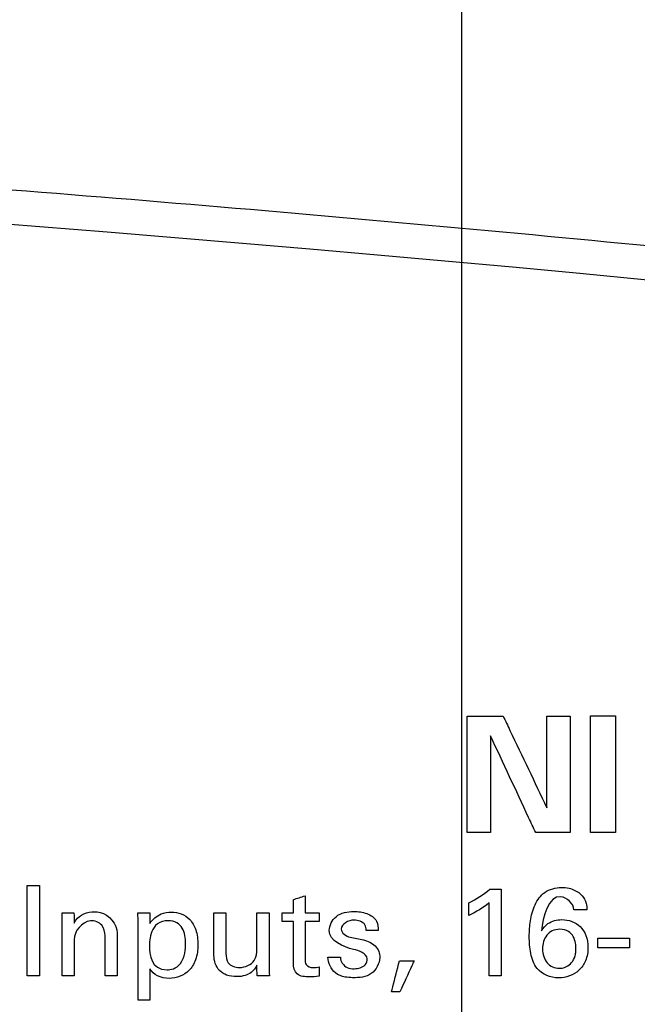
# Model space of a CAD drawing. Header units: inches. Extents: x 0 to 34, y 0 to 22.
# Tile 76 of 98: x 14.286 to 14.764, y 18.101 to 18.864. Entities that reach past the tile are written whole.
import ezdxf

# ---------------------------------------------------------------- set-up
doc = ezdxf.new("R2010")
doc.units = ezdxf.units.IN
doc.header["$LTSCALE"] = 1.87
doc.header["$MEASUREMENT"] = 0
doc.layers.get('0').update_dxf_attribs({"linetype": 'CONTINUOUS'})
doc.layers.add('DATUMCURVES', color=7, linetype='CONTINUOUS')
doc.layers.add('DIMENSIONS', color=7, linetype='CONTINUOUS')
doc.styles.get("Standard").update_dxf_attribs({"font": 'txt', "width": 0.8})
doc.dimstyles.new('DIMSTYLE_1', dxfattribs={"dimtxt": 0.125, "dimasz": 0.18, "dimexe": 0.18, "dimexo": 0.0625, "dimgap": 0.09, "dimtad": 0, "dimtih": 1, "dimtoh": 1, "dimdec": 3, "dimzin": 4, "dimdsep": 46, "dimtxsty": 'STANDARD', "dimblk": '_FILLED', "dimblk1": '_FILLED', "dimblk2": '_FILLED', "dimcen": 0.09, "dimadec": 0, "dimazin": 0, "dimtp": 0.001, "dimtm": 0.001, "dimtfac": 1, "dimtdec": 3, "dimtofl": 0, "dimtmove": 0, "dimatfit": 3, "dimldrblk": '_FILLED', "dimfxl": 1, "dimtolj": 1, "dimtzin": 4, "dimarcsym": 0})

# ---------------------------------------------------------------- blocks, each defined once
blk = doc.blocks.new('_FILLED')
at = {"color": 0, "linetype": 'BYBLOCK'}
blk.add_solid([(0, 0), (-1, 0.1736), (-1, -0.1736)], dxfattribs=at)
blk = doc.blocks.new('*D4')
at = {"layer": 'DIMENSIONS', "color": 2, "linetype": 'CONTINUOUS'}
for p, q in [((13.74148, 17.31633), (13.74148, 20.94833)), ((14.62817, 17.31633), (14.62817, 20.94833)), ((13.74148, 20.82333), (13.38148, 20.82333)), ((14.62817, 20.82333), (14.99832, 20.82333))]:
    blk.add_line(p, q, dxfattribs=at)
at = {"layer": 'DIMENSIONS', "color": 2, "linetype": 'CONTINUOUS', "xscale": 0.18, "yscale": 0.18, "zscale": 0.18}
blk.add_blockref('_FILLED', (13.74148, 20.82333), dxfattribs=at)
at = {"layer": 'DIMENSIONS', "color": 2, "linetype": 'CONTINUOUS', "xscale": 0.18, "yscale": 0.18, "zscale": 0.18, "rotation": 180}
blk.add_blockref('_FILLED', (14.62817, 20.82333), dxfattribs=at)
at = {"layer": 'DIMENSIONS', "color": 2, "linetype": 'CONTINUOUS', "width": 0.8}
for s, p in [('[', (15.58582, 20.76083)), (']', (16.18582, 20.76083)), ('.887', (15.06082, 20.76083)), ('22.52', (15.68582, 20.76083))]:
    blk.add_text(s, height=0.125, dxfattribs=at).set_placement(p)

msp = doc.modelspace()

# ---------------------------------------------------------------- linework, layer by layer
at = {"color": 7, "linetype": 'CONTINUOUS'}
msp.add_arc((12.20317, -7.96418), 26.75, 82.800267, 97.199733, dxfattribs=at)
msp.add_open_spline([(8.8687, 18.60317), (8.9892, 18.61844), (9.23138, 18.64743), (9.5965, 18.68604), (9.96455, 18.71981), (10.33504, 18.74859), (10.7075, 18.77226), (11.08147, 18.79074), (11.45655, 18.80396), (11.83236, 18.81189), (12.20852, 18.81448), (12.58467, 18.81173), (12.96046, 18.80366), (13.33552, 18.79029), (13.70946, 18.77166), (14.08186, 18.74784), (14.45229, 18.71892), (14.82036, 18.685), (15.18196, 18.64661), (15.42067, 18.61799), (15.53763, 18.60317)], degree=3, knots=[0, 0, 0, 0, 0.054496, 0.109427, 0.164722, 0.220316, 0.276147, 0.332159, 0.388303, 0.444531, 0.5008, 0.557069, 0.613296, 0.669436, 0.725444, 0.781269, 0.836855, 0.892141, 0.947101, 1, 1, 1, 1], dxfattribs=at)
at = {"layer": 'DATUMCURVES', "color": 40, "linetype": 'CONTINUOUS'}
for points, knots in [([(14.63222, 18.32427, 0.8645), (14.63368, 18.32427, 0.8645), (14.64301, 18.32427, 0.8645), (14.65234, 18.32427, 0.8645), (14.66022, 18.32427, 0.8645)], [0, 0, 0, 0, 0.15625, 1, 1, 1, 1]), ([(14.63222, 18.2339, 0.8645), (14.63222, 18.23861, 0.8645), (14.63222, 18.26873, 0.8645), (14.63222, 18.29885, 0.8645), (14.63222, 18.32427, 0.8645)], [0, 0, 0, 0, 0.15625, 1, 1, 1, 1]), ([(14.66022, 18.32427, 0.8645), (14.66198, 18.32057, 0.8645), (14.67328, 18.29686, 0.8645), (14.68457, 18.27316, 0.8645), (14.6941, 18.25315, 0.8645)], [0, 0, 0, 0, 0.15625, 1, 1, 1, 1]), ([(14.6941, 18.25315, 0.8645), (14.6941, 18.25686, 0.8645), (14.6941, 18.28056, 0.8645), (14.6941, 18.30427, 0.8645), (14.6941, 18.32427, 0.8645)], [0, 0, 0, 0, 0.15625, 1, 1, 1, 1]), ([(14.6941, 18.32427, 0.8645), (14.69504, 18.32427, 0.8645), (14.70104, 18.32427, 0.8645), (14.70704, 18.32427, 0.8645), (14.7121, 18.32427, 0.8645)], [0, 0, 0, 0, 0.15625, 1, 1, 1, 1]), ([(14.7121, 18.32427, 0.8645), (14.7121, 18.31957, 0.8645), (14.7121, 18.28944, 0.8645), (14.7121, 18.25932, 0.8645), (14.7121, 18.2339, 0.8645)], [0, 0, 0, 0, 0.15625, 1, 1, 1, 1]), ([(14.72798, 18.32452, 0.8645), (14.72899, 18.32452, 0.8645), (14.73545, 18.32452, 0.8645), (14.7419, 18.32452, 0.8645), (14.74735, 18.32452, 0.8645)], [0, 0, 0, 0, 0.15625, 1, 1, 1, 1]), ([(14.72798, 18.2339, 0.8645), (14.72798, 18.23862, 0.8645), (14.72798, 18.26883, 0.8645), (14.72798, 18.29903, 0.8645), (14.72798, 18.32452, 0.8645)], [0, 0, 0, 0, 0.15625, 1, 1, 1, 1]), ([(14.74735, 18.32452, 0.8645), (14.74735, 18.3198, 0.8645), (14.74735, 18.28959, 0.8645), (14.74735, 18.25939, 0.8645), (14.74735, 18.2339, 0.8645)], [0, 0, 0, 0, 0.15625, 1, 1, 1, 1]), ([(14.68547, 18.2339, 0.8645), (14.68365, 18.2378, 0.8645), (14.67199, 18.2628, 0.8645), (14.66032, 18.2878, 0.8645), (14.65048, 18.3089, 0.8645)], [0, 0, 0, 0, 0.15625, 1, 1, 1, 1]), ([(14.65048, 18.3089, 0.8645), (14.65048, 18.30499, 0.8645), (14.65048, 18.27999, 0.8645), (14.65048, 18.25499, 0.8645), (14.65048, 18.2339, 0.8645)], [0, 0, 0, 0, 0.15625, 1, 1, 1, 1]), ([(14.65048, 18.2339, 0.8645), (14.64953, 18.2339, 0.8645), (14.64344, 18.2339, 0.8645), (14.63736, 18.2339, 0.8645), (14.63222, 18.2339, 0.8645)], [0, 0, 0, 0, 0.15625, 1, 1, 1, 1]), ([(14.7121, 18.2339, 0.8645), (14.71071, 18.2339, 0.8645), (14.70184, 18.2339, 0.8645), (14.69296, 18.2339, 0.8645), (14.68547, 18.2339, 0.8645)], [0, 0, 0, 0, 0.15625, 1, 1, 1, 1]), ([(14.74735, 18.2339, 0.8645), (14.74634, 18.2339, 0.8645), (14.73988, 18.2339, 0.8645), (14.73343, 18.2339, 0.8645), (14.72798, 18.2339, 0.8645)], [0, 0, 0, 0, 0.15625, 1, 1, 1, 1]), ([(14.29123, 18.12279, 0.8645), (14.29123, 18.12644, 0.8645), (14.29123, 18.14984, 0.8645), (14.29123, 18.17324, 0.8645), (14.29123, 18.19298, 0.8645)], [0, 0, 0, 0, 0.15625, 1, 1, 1, 1]), ([(14.30095, 18.19298, 0.8645), (14.30095, 18.18933, 0.8645), (14.30095, 18.16593, 0.8645), (14.30095, 18.14253, 0.8645), (14.30095, 18.12279, 0.8645)], [0, 0, 0, 0, 0.15625, 1, 1, 1, 1]), ([(14.65863, 18.19006, 0.8645), (14.65863, 18.18656, 0.8645), (14.65863, 18.16413, 0.8645), (14.65863, 18.14171, 0.8645), (14.65863, 18.12279, 0.8645)], [0, 0, 0, 0, 0.15625, 1, 1, 1, 1]), ([(14.68816, 18.18325, 0.8645), (14.68941, 18.18489, 0.8645), (14.69405, 18.1896, 0.8645), (14.70294, 18.19192, 0.8645), (14.71101, 18.19106, 0.8645), (14.71665, 18.1891, 0.8645), (14.72189, 18.18548, 0.8645), (14.72482, 18.17968, 0.8645), (14.72507, 18.17577, 0.8645), (14.72513, 18.17412, 0.8645)], [0, 0, 0, 0, 0.124805, 0.399003, 0.520537, 0.619625, 0.762236, 0.898689, 1, 1, 1, 1]), ([(14.6493, 18.12279, 0.8645), (14.6493, 18.12574, 0.8645), (14.6493, 18.14463, 0.8645), (14.6493, 18.16353, 0.8645), (14.6493, 18.17947, 0.8645)], [0, 0, 0, 0, 0.15625, 1, 1, 1, 1]), ([(14.72191, 18.13063, 0.8645), (14.72105, 18.12939, 0.8645), (14.71637, 18.12394, 0.8645), (14.7029, 18.11899, 0.8645), (14.68595, 18.12579, 0.8645), (14.68112, 18.14048, 0.8645), (14.68022, 18.15305, 0.8645), (14.68107, 18.16584, 0.8645), (14.68362, 18.17598, 0.8645), (14.6869, 18.18161, 0.8645), (14.68816, 18.18325, 0.8645)], [0, 0, 0, 0, 0.046426, 0.220463, 0.40876, 0.540064, 0.676775, 0.802951, 0.936542, 1, 1, 1, 1]), ([(14.71511, 18.17412, 0.8645), (14.71505, 18.17888, 0.8645), (14.69761, 18.19352, 0.8645), (14.69053, 18.16793, 0.8645), (14.69003, 18.15788, 0.8645)], [0, 0, 0, 0, 0.321468, 1, 1, 1, 1]), ([(14.32768, 18.16372, 0.8645), (14.32809, 18.16449, 0.8645), (14.33109, 18.16986, 0.8645), (14.33808, 18.17257, 0.8645), (14.34334, 18.17257, 0.8645)], [0, 0, 0, 0, 0.142344, 1, 1, 1, 1]), ([(14.34334, 18.17257, 0.8645), (14.34488, 18.17257, 0.8645), (14.35335, 18.172, 0.8645), (14.36104, 18.16287, 0.8645), (14.36104, 18.15594, 0.8645)], [0, 0, 0, 0, 0.182595, 1, 1, 1, 1]), ([(14.38651, 18.16353, 0.8645), (14.38842, 18.16674, 0.8645), (14.39384, 18.17126, 0.8645), (14.40297, 18.17282, 0.8645), (14.41101, 18.17148, 0.8645), (14.4181, 18.16669, 0.8645), (14.42285, 18.15801, 0.8645), (14.42412, 18.14703, 0.8645), (14.42293, 18.13736, 0.8645), (14.42048, 18.1321, 0.8645), (14.41956, 18.13062, 0.8645)], [0, 0, 0, 0, 0.153747, 0.266437, 0.372817, 0.481377, 0.605783, 0.766058, 0.928989, 1, 1, 1, 1]), ([(14.43608, 18.13883, 0.8645), (14.43608, 18.14053, 0.8645), (14.43608, 18.15146, 0.8645), (14.43608, 18.16238, 0.8645), (14.43608, 18.1716, 0.8645)], [0, 0, 0, 0, 0.15625, 1, 1, 1, 1]), ([(14.44542, 18.1716, 0.8645), (14.44542, 18.16996, 0.8645), (14.44542, 18.15949, 0.8645), (14.44542, 18.14902, 0.8645), (14.44542, 18.14019, 0.8645)], [0, 0, 0, 0, 0.15625, 1, 1, 1, 1]), ([(14.46934, 18.14398, 0.8645), (14.46934, 18.14542, 0.8645), (14.46934, 18.15462, 0.8645), (14.46934, 18.16383, 0.8645), (14.46934, 18.1716, 0.8645)], [0, 0, 0, 0, 0.15625, 1, 1, 1, 1]), ([(14.47877, 18.1716, 0.8645), (14.47877, 18.16953, 0.8645), (14.47877, 18.15631, 0.8645), (14.47877, 18.14309, 0.8645), (14.47877, 18.13193, 0.8645)], [0, 0, 0, 0, 0.15625, 1, 1, 1, 1]), ([(14.52544, 18.15798, 0.8645), (14.52544, 18.16198, 0.8645), (14.53019, 18.1711, 0.8645), (14.54325, 18.17334, 0.8645), (14.5544, 18.17203, 0.8645), (14.56292, 18.16654, 0.8645), (14.56335, 18.16048, 0.8645), (14.56335, 18.15808, 0.8645)], [0, 0, 0, 0, 0.224654, 0.493605, 0.683486, 0.864852, 1, 1, 1, 1]), ([(14.31854, 18.12279, 0.8645), (14.31854, 18.12504, 0.8645), (14.31854, 18.13942, 0.8645), (14.31854, 18.15381, 0.8645), (14.31854, 18.16595, 0.8645)], [0, 0, 0, 0, 0.15625, 1, 1, 1, 1]), ([(14.35171, 18.1538, 0.8645), (14.35171, 18.15672, 0.8645), (14.35025, 18.16333, 0.8645), (14.33655, 18.1684, 0.8645), (14.32768, 18.15734, 0.8645), (14.32768, 18.15088, 0.8645)], [0, 0, 0, 0, 0.234465, 0.48221, 1, 1, 1, 1]), ([(14.37737, 18.10402, 0.8645), (14.37737, 18.10713, 0.8645), (14.37737, 18.12699, 0.8645), (14.37737, 18.14686, 0.8645), (14.37737, 18.16362, 0.8645)], [0, 0, 0, 0, 0.15625, 1, 1, 1, 1]), ([(14.4007, 18.16557, 0.8645), (14.39751, 18.16559, 0.8645), (14.39138, 18.16362, 0.8645), (14.38624, 18.15536, 0.8645), (14.38612, 18.14792, 0.8645), (14.38612, 18.14573, 0.8645)], [0, 0, 0, 0, 0.25, 0.5, 1, 1, 1, 1]), ([(14.39983, 18.12765, 0.8645), (14.401, 18.12765, 0.8645), (14.40456, 18.12783, 0.8645), (14.4109, 18.13186, 0.8645), (14.4139, 18.14089, 0.8645), (14.41424, 18.14863, 0.8645), (14.4138, 18.15413, 0.8645), (14.41175, 18.16022, 0.8645), (14.40793, 18.16442, 0.8645), (14.40306, 18.16555, 0.8645), (14.4007, 18.16557, 0.8645)], [0, 0, 0, 0, 0.101772, 0.203543, 0.317303, 0.431064, 0.573298, 0.715532, 0.857766, 1, 1, 1, 1]), ([(14.49763, 18.13251, 0.8645), (14.49763, 18.13421, 0.8645), (14.49763, 18.14506, 0.8645), (14.49763, 18.15592, 0.8645), (14.49763, 18.16508, 0.8645)], [0, 0, 0, 0, 0.15625, 1, 1, 1, 1]), ([(14.50667, 18.16508, 0.8645), (14.50667, 18.16355, 0.8645), (14.50667, 18.1538, 0.8645), (14.50667, 18.14405, 0.8645), (14.50667, 18.13582, 0.8645)], [0, 0, 0, 0, 0.15625, 1, 1, 1, 1]), ([(14.55402, 18.15808, 0.8645), (14.55408, 18.15956, 0.8645), (14.55346, 18.16457, 0.8645), (14.54768, 18.16605, 0.8645), (14.54459, 18.16605, 0.8645)], [0, 0, 0, 0, 0.324248, 1, 1, 1, 1]), ([(14.69003, 18.15788, 0.8645), (14.69142, 18.1599, 0.8645), (14.69539, 18.16491, 0.8645), (14.70467, 18.16707, 0.8645), (14.71355, 18.1656, 0.8645), (14.72049, 18.16135, 0.8645), (14.72514, 18.15399, 0.8645), (14.72651, 18.14455, 0.8645), (14.72519, 18.13629, 0.8645), (14.72277, 18.13187, 0.8645), (14.72191, 18.13063, 0.8645)], [0, 0, 0, 0, 0.110449, 0.277802, 0.396797, 0.511519, 0.632545, 0.77581, 0.932804, 1, 1, 1, 1]), ([(14.71667, 18.14398, 0.8645), (14.71668, 18.14463, 0.8645), (14.71665, 18.14476, 0.8645), (14.71657, 18.14643, 0.8645), (14.71621, 18.14903, 0.8645), (14.71492, 18.15343, 0.8645), (14.71141, 18.15766, 0.8645), (14.70472, 18.1595, 0.8645), (14.69783, 18.15803, 0.8645), (14.69241, 18.15341, 0.8645), (14.69074, 18.14757, 0.8645), (14.69071, 18.14389, 0.8645)], [0, 0, 0, 0, 0.034585, 0.069171, 0.138341, 0.276683, 0.415024, 0.553365, 0.665024, 0.776683, 1, 1, 1, 1]), ([(14.32768, 18.15088, 0.8645), (14.32768, 18.14942, 0.8645), (14.32768, 18.14006, 0.8645), (14.32768, 18.13069, 0.8645), (14.32768, 18.12279, 0.8645)], [0, 0, 0, 0, 0.15625, 1, 1, 1, 1]), ([(14.35171, 18.12279, 0.8645), (14.35171, 18.1244, 0.8645), (14.35171, 18.13474, 0.8645), (14.35171, 18.14508, 0.8645), (14.35171, 18.1538, 0.8645)], [0, 0, 0, 0, 0.15625, 1, 1, 1, 1]), ([(14.36104, 18.15594, 0.8645), (14.36104, 18.15422, 0.8645), (14.36104, 18.14316, 0.8645), (14.36104, 18.13211, 0.8645), (14.36104, 18.12279, 0.8645)], [0, 0, 0, 0, 0.15625, 1, 1, 1, 1]), ([(14.54158, 18.15283, 0.8645), (14.54822, 18.15125, 0.8645), (14.55812, 18.1508, 0.8645), (14.56409, 18.14205, 0.8645), (14.56543, 18.13401, 0.8645), (14.55892, 18.12232, 0.8645), (14.5468, 18.12109, 0.8645), (14.53965, 18.12162, 0.8645), (14.53779, 18.12196, 0.8645)], [0, 0, 0, 0, 0.31581, 0.395599, 0.469849, 0.685796, 0.915008, 1, 1, 1, 1]), ([(14.73368, 18.15205, 0.8645), (14.73495, 18.15205, 0.8645), (14.74309, 18.15205, 0.8645), (14.75123, 18.15205, 0.8645), (14.75809, 18.15205, 0.8645)], [0, 0, 0, 0, 0.15625, 1, 1, 1, 1]), ([(14.44542, 18.14019, 0.8645), (14.44542, 18.13773, 0.8645), (14.44615, 18.1314, 0.8645), (14.45707, 18.12792, 0.8645), (14.46842, 18.13278, 0.8645), (14.46934, 18.14086, 0.8645), (14.46934, 18.14398, 0.8645)], [0, 0, 0, 0, 0.189863, 0.432261, 0.759109, 1, 1, 1, 1]), ([(14.54478, 18.12842, 0.8645), (14.54782, 18.12842, 0.8645), (14.55319, 18.12948, 0.8645), (14.55677, 18.13933, 0.8645), (14.54841, 18.14245, 0.8645), (14.5442, 18.1434, 0.8645)], [0, 0, 0, 0, 0.338729, 0.518369, 1, 1, 1, 1]), ([(14.69071, 18.14389, 0.8645), (14.69068, 18.13969, 0.8645), (14.69274, 18.13381, 0.8645), (14.69832, 18.12948, 0.8645), (14.7032, 18.1284, 0.8645), (14.70825, 18.12928, 0.8645), (14.71257, 18.13192, 0.8645), (14.71525, 18.13577, 0.8645), (14.7163, 18.13959, 0.8645), (14.71662, 18.14188, 0.8645), (14.71666, 18.1435, 0.8645), (14.71667, 18.14398, 0.8645)], [0, 0, 0, 0, 0.277115, 0.415673, 0.55423, 0.665673, 0.777115, 0.888558, 0.944279, 0.972139, 1, 1, 1, 1]), ([(14.75809, 18.14467, 0.8645), (14.75682, 18.14467, 0.8645), (14.74868, 18.14467, 0.8645), (14.74054, 18.14467, 0.8645), (14.73368, 18.14467, 0.8645)], [0, 0, 0, 0, 0.15625, 1, 1, 1, 1]), ([(14.46934, 18.13115, 0.8645), (14.46823, 18.129, 0.8645), (14.46576, 18.12551, 0.8645), (14.45993, 18.12272, 0.8645), (14.45336, 18.12202, 0.8645), (14.44626, 18.12289, 0.8645), (14.43815, 18.1276, 0.8645), (14.43608, 18.13461, 0.8645), (14.43608, 18.13883, 0.8645)], [0, 0, 0, 0, 0.157873, 0.266142, 0.41127, 0.584056, 0.725277, 1, 1, 1, 1]), ([(14.50667, 18.13582, 0.8645), (14.50667, 18.1344, 0.8645), (14.50686, 18.13043, 0.8645), (14.51277, 18.12896, 0.8645), (14.51614, 18.12944, 0.8645), (14.51756, 18.12979, 0.8645)], [0, 0, 0, 0, 0.286601, 0.703362, 1, 1, 1, 1]), ([(14.53779, 18.12196, 0.8645), (14.53501, 18.12247, 0.8645), (14.52818, 18.12495, 0.8645), (14.52443, 18.13279, 0.8645), (14.52446, 18.13727, 0.8645)], [0, 0, 0, 0, 0.380565, 1, 1, 1, 1]), ([(14.53409, 18.13727, 0.8645), (14.534, 18.13409, 0.8645), (14.53777, 18.12866, 0.8645), (14.54295, 18.12842, 0.8645), (14.54478, 18.12842, 0.8645)], [0, 0, 0, 0, 0.635689, 1, 1, 1, 1]), ([(14.57366, 18.11054, 0.8645), (14.57398, 18.11179, 0.8645), (14.57606, 18.11976, 0.8645), (14.57813, 18.12773, 0.8645), (14.57988, 18.13445, 0.8645)], [0, 0, 0, 0, 0.15625, 1, 1, 1, 1]), ([(14.59115, 18.13445, 0.8645), (14.59059, 18.13321, 0.8645), (14.58696, 18.12524, 0.8645), (14.58333, 18.11727, 0.8645), (14.58026, 18.11054, 0.8645)], [0, 0, 0, 0, 0.15625, 1, 1, 1, 1]), ([(14.41956, 18.13062, 0.8645), (14.41879, 18.12939, 0.8645), (14.41447, 18.12377, 0.8645), (14.40379, 18.11979, 0.8645), (14.3924, 18.12204, 0.8645), (14.38778, 18.12601, 0.8645), (14.38641, 18.12823, 0.8645)], [0, 0, 0, 0, 0.112962, 0.550216, 0.795474, 1, 1, 1, 1]), ([(14.38641, 18.12823, 0.8645), (14.38641, 18.12697, 0.8645), (14.38641, 18.1189, 0.8645), (14.38641, 18.11083, 0.8645), (14.38641, 18.10402, 0.8645)], [0, 0, 0, 0, 0.15625, 1, 1, 1, 1]), ([(14.51756, 18.12269, 0.8645), (14.51506, 18.12225, 0.8645), (14.50957, 18.12195, 0.8645), (14.49961, 18.12245, 0.8645), (14.49763, 18.1296, 0.8645), (14.49763, 18.13251, 0.8645)], [0, 0, 0, 0, 0.293556, 0.662712, 1, 1, 1, 1])]:
    msp.add_open_spline(points, degree=3, knots=knots, dxfattribs=at)
for points in [[(14.29123, 18.19298, 0.8645), (14.29447, 18.19298, 0.8645), (14.29771, 18.19298, 0.8645), (14.30095, 18.19298, 0.8645)], [(14.63365, 18.17947, 0.8645), (14.6394, 18.18247, 0.8645), (14.64502, 18.18587, 0.8645), (14.64998, 18.19006, 0.8645)], [(14.64998, 18.19006, 0.8645), (14.65286, 18.19006, 0.8645), (14.65575, 18.19006, 0.8645), (14.65863, 18.19006, 0.8645)], [(14.49763, 18.182, 0.8645), (14.50065, 18.18297, 0.8645), (14.50366, 18.18394, 0.8645), (14.50667, 18.18492, 0.8645)], [(14.49763, 18.17179, 0.8645), (14.49763, 18.17519, 0.8645), (14.49763, 18.17859, 0.8645), (14.49763, 18.182, 0.8645)], [(14.50667, 18.18492, 0.8645), (14.50667, 18.18054, 0.8645), (14.50667, 18.17616, 0.8645), (14.50667, 18.17179, 0.8645)], [(14.6493, 18.17947, 0.8645), (14.64459, 18.17553, 0.8645), (14.63921, 18.17236, 0.8645), (14.63365, 18.16974, 0.8645)], [(14.63365, 18.16974, 0.8645), (14.63365, 18.17299, 0.8645), (14.63365, 18.17623, 0.8645), (14.63365, 18.17947, 0.8645)], [(14.31854, 18.16595, 0.8645), (14.31851, 18.16783, 0.8645), (14.31848, 18.16971, 0.8645), (14.31845, 18.1716, 0.8645)], [(14.31845, 18.1716, 0.8645), (14.3215, 18.1716, 0.8645), (14.32454, 18.1716, 0.8645), (14.32759, 18.1716, 0.8645)], [(14.32759, 18.1716, 0.8645), (14.32762, 18.16897, 0.8645), (14.32765, 18.16634, 0.8645), (14.32768, 18.16372, 0.8645)], [(14.37737, 18.16362, 0.8645), (14.37737, 18.16628, 0.8645), (14.37719, 18.16894, 0.8645), (14.37707, 18.1716, 0.8645)], [(14.37707, 18.1716, 0.8645), (14.38015, 18.1716, 0.8645), (14.38323, 18.1716, 0.8645), (14.38631, 18.1716, 0.8645)], [(14.38631, 18.1716, 0.8645), (14.38637, 18.16891, 0.8645), (14.38644, 18.16622, 0.8645), (14.38651, 18.16353, 0.8645)], [(14.43608, 18.1716, 0.8645), (14.43919, 18.1716, 0.8645), (14.4423, 18.1716, 0.8645), (14.44542, 18.1716, 0.8645)], [(14.46934, 18.1716, 0.8645), (14.47248, 18.1716, 0.8645), (14.47563, 18.1716, 0.8645), (14.47877, 18.1716, 0.8645)], [(14.48898, 18.17179, 0.8645), (14.49187, 18.17179, 0.8645), (14.49475, 18.17179, 0.8645), (14.49763, 18.17179, 0.8645)], [(14.48898, 18.16508, 0.8645), (14.48898, 18.16731, 0.8645), (14.48898, 18.16955, 0.8645), (14.48898, 18.17179, 0.8645)], [(14.50667, 18.17179, 0.8645), (14.5103, 18.17179, 0.8645), (14.51393, 18.17179, 0.8645), (14.51756, 18.17179, 0.8645)], [(14.51756, 18.17179, 0.8645), (14.51756, 18.16955, 0.8645), (14.51756, 18.16731, 0.8645), (14.51756, 18.16508, 0.8645)], [(14.72513, 18.17412, 0.8645), (14.72179, 18.17412, 0.8645), (14.71845, 18.17412, 0.8645), (14.71511, 18.17412, 0.8645)], [(14.49763, 18.16508, 0.8645), (14.49475, 18.16508, 0.8645), (14.49187, 18.16508, 0.8645), (14.48898, 18.16508, 0.8645)], [(14.51756, 18.16508, 0.8645), (14.51393, 18.16508, 0.8645), (14.5103, 18.16508, 0.8645), (14.50667, 18.16508, 0.8645)], [(14.54459, 18.16605, 0.8645), (14.54055, 18.16605, 0.8645), (14.53468, 18.1631, 0.8645), (14.53468, 18.15905, 0.8645)], [(14.5442, 18.1434, 0.8645), (14.53648, 18.14516, 0.8645), (14.52544, 18.15006, 0.8645), (14.52544, 18.15798, 0.8645)], [(14.53468, 18.15905, 0.8645), (14.53468, 18.15595, 0.8645), (14.53859, 18.15363, 0.8645), (14.54158, 18.15283, 0.8645)], [(14.56335, 18.15808, 0.8645), (14.56024, 18.15808, 0.8645), (14.55713, 18.15808, 0.8645), (14.55402, 18.15808, 0.8645)], [(14.73368, 18.14467, 0.8645), (14.73368, 18.14713, 0.8645), (14.73368, 18.14959, 0.8645), (14.73368, 18.15205, 0.8645)], [(14.75809, 18.15205, 0.8645), (14.75809, 18.14959, 0.8645), (14.75809, 18.14713, 0.8645), (14.75809, 18.14467, 0.8645)], [(14.38612, 18.14573, 0.8645), (14.38612, 18.1398, 0.8645), (14.387, 18.12765, 0.8645), (14.39983, 18.12765, 0.8645)], [(14.52446, 18.13727, 0.8645), (14.52767, 18.13727, 0.8645), (14.53088, 18.13727, 0.8645), (14.53409, 18.13727, 0.8645)], [(14.57988, 18.13445, 0.8645), (14.58364, 18.13445, 0.8645), (14.5874, 18.13445, 0.8645), (14.59115, 18.13445, 0.8645)], [(14.46953, 18.12279, 0.8645), (14.46947, 18.12558, 0.8645), (14.4694, 18.12836, 0.8645), (14.46934, 18.13115, 0.8645)], [(14.47877, 18.13193, 0.8645), (14.47877, 18.12888, 0.8645), (14.47894, 18.12583, 0.8645), (14.47907, 18.12279, 0.8645)], [(14.51756, 18.12979, 0.8645), (14.51756, 18.12742, 0.8645), (14.51756, 18.12506, 0.8645), (14.51756, 18.12269, 0.8645)], [(14.30095, 18.12279, 0.8645), (14.29771, 18.12279, 0.8645), (14.29447, 18.12279, 0.8645), (14.29123, 18.12279, 0.8645)], [(14.32768, 18.12279, 0.8645), (14.32464, 18.12279, 0.8645), (14.32159, 18.12279, 0.8645), (14.31854, 18.12279, 0.8645)], [(14.36104, 18.12279, 0.8645), (14.35793, 18.12279, 0.8645), (14.35482, 18.12279, 0.8645), (14.35171, 18.12279, 0.8645)], [(14.47907, 18.12279, 0.8645), (14.47589, 18.12279, 0.8645), (14.47271, 18.12279, 0.8645), (14.46953, 18.12279, 0.8645)], [(14.65863, 18.12279, 0.8645), (14.65552, 18.12279, 0.8645), (14.65241, 18.12279, 0.8645), (14.6493, 18.12279, 0.8645)], [(14.58026, 18.11054, 0.8645), (14.57806, 18.11054, 0.8645), (14.57586, 18.11054, 0.8645), (14.57366, 18.11054, 0.8645)], [(14.38641, 18.10402, 0.8645), (14.3834, 18.10402, 0.8645), (14.38038, 18.10402, 0.8645), (14.37737, 18.10402, 0.8645)]]:
    msp.add_open_spline(points, degree=3, dxfattribs=at)

# ---------------------------------------------------------------- dimensions: what is measured, and where the dimension line sits
at = {"layer": 'DIMENSIONS', "color": 2, "linetype": 'CONTINUOUS'}
dim = msp.add_linear_dim(base=(13.74148, 20.82333), p1=(14.62817, 17.31633), p2=(13.74148, 17.31633), angle=180, dimstyle='DIMSTYLE_1', dxfattribs=at)
dim.commit()
dim.dimension.update_dxf_attribs({"geometry": '*D4', "text_midpoint": (15.67332, 20.82333), "dimtype": 160})

doc.saveas('drawing.dxf')
